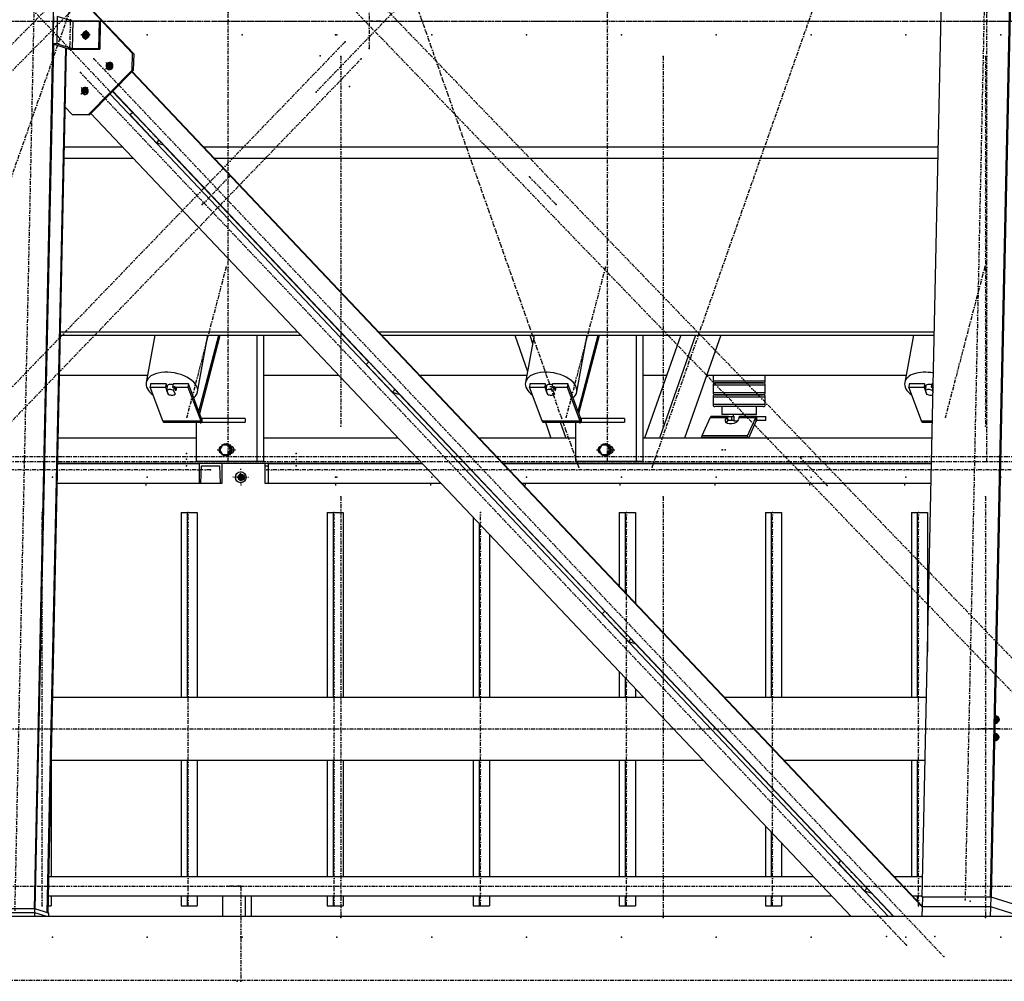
# Model space of a CAD drawing. Header units: millimetres. Extents: x 5305 to 84145, y 9066 to 76599.
# Tile 93 of 158: x 36616 to 39121, y 13261 to 15706. Entities that reach past the tile are written whole.
import ezdxf

# ---------------------------------------------------------------- set-up
doc = ezdxf.new("R2010")
doc.units = ezdxf.units.MM
doc.linetypes.add('DASHDOT', pattern=[8.5, 4, -2, 0.5, -2])
doc.linetypes.add('STRICHPUNKT2', pattern=[18.5, 10, -4, 0.5, -4])
for name, color, linetype in [('01', 1, 'Continuous'), ('Kante-Höft', 7, 'Continuous'), ('Mitte-Höft', 1, 'Continuous')]:
    doc.layers.add(name, color=color, linetype=linetype)

# ---------------------------------------------------------------- blocks, each defined once
blk = doc.blocks.new('Stahlbau DS')
at = {"layer": 'Kante-Höft'}
for p, q in [((27106.3, -2257.2), (27203.3, 2281.3)), ((29365.1, -2227.3), (29460.8, 2251.4)), ((29538.8, -2227.3), (29634.5, 2251.4)), ((29541.2, -2228.1), (29637, 2250.7)), ((27358.8, -82.9), (27191.5, 93.8)), ((27356.2, -82.1), (27191.5, 91.9)), ((27154.8, 12.1), (27153.3, -57.7)), ((27164.4, 12.1), (27162.9, -57.7)), ((27203.6, -0.1), (27164.4, 12.1)), ((27203.6, -0.1), (27202.1, -69.9)), ((27271.2, -0.1), (27203.6, -0.1)), ((27236.7, -23), (27236.1, -46.9)), ((27271.2, -0.1), (27269.7, -69.9)), ((27273.8, -1), (27271.2, -0.1)), ((27273.8, -1), (27272.3, -70.7)), ((27248, -34.9), (27224.8, -34.9)), ((27245.1, -37.1), (27233.5, -37.1)), ((27245, -37.2), (27233.5, -37.2)), ((27236.1, -34.9), (27244.9, -37.6)), ((27243.6, -29.5), (27243.4, -40.6)), ((27243.9, -29.9), (27243.7, -40.2)), ((27108.5, -2257.9), (27155.5, -58.4)), ((27138.8, -2267.3), (27185.8, -67.8)), ((27141, -2268), (27188, -68.5)), ((27162.9, -57.7), (27153.3, -57.7)), ((27153.3, -57.7), (27195.1, -70.7)), ((27202.1, -69.9), (27162.9, -57.7)), ((27195.1, -70.7), (27272.3, -70.7)), ((27269.7, -69.9), (27202.1, -69.9)), ((27272.3, -70.7), (27269.7, -69.9)), ((27355.3, -124.4), (27356.2, -82.1)), ((27356.2, -82.1), (27358.8, -82.9)), ((27358.8, -82.9), (27357.9, -125.2)), ((27243.7, -237.1), (27355.3, -124.4)), ((27357.9, -125.2), (27246.3, -237.9)), ((27287.5, -121.8), (27304.3, -104.9)), ((27287.8, -121.8), (27304.5, -104.9)), ((27287.9, -104.9), (27303.9, -121.8)), ((27288.2, -104.9), (27304.2, -121.8)), ((27302.5, -115.3), (27290.4, -111.6)), ((27295.8, -121.7), (27305.9, -111.5)), ((27296, -108.7), (27305, -118.2)), ((27357.9, -125.2), (27355.3, -124.4)), ((29365.8, -2253.1), (27354.4, -128.7)), ((29365.8, -2251.7), (27355, -128)), ((27224.8, -185.2), (27241.5, -168.3)), ((27225, -185.3), (27241.8, -168.4)), ((27225.1, -168.3), (27241.2, -185.2)), ((27225.4, -168.4), (27241.4, -185.3)), ((27239.7, -178.8), (27227.7, -175)), ((27233.1, -185.1), (27243.2, -174.9)), ((27233.2, -172.2), (27242.2, -181.6)), ((29279.5, -2277.2), (27298.6, -185.1)), ((27356.1, -232.2), (27305.2, -178.4)), ((29293.1, -2277.2), (27305.6, -178)), ((27202.7, -237.1), (27184.8, -218.2)), ((27202.7, -237.1), (27243.7, -237.1)), ((27205.3, -237.9), (27202.7, -237.1)), ((27246.3, -237.9), (27205.3, -237.9)), ((27243.7, -237.1), (27246.3, -237.9)), ((29183.9, -2277.2), (27249.8, -234.4)), ((27356.5, -231.8), (27349.9, -238.3)), ((27416.7, -308.8), (27349.9, -238.3)), ((27182.7, -319.2), (27330, -319.2)), ((27423.2, -302.3), (27416.7, -308.8)), ((27416.7, -308.8), (27432.4, -313.7)), ((27432.4, -313.7), (27433.2, -312.8)), ((27956.6, -866.5), (27432.8, -313.2)), ((27438.5, -319.2), (27439.2, -319.2)), ((27536, -319.2), (29405.8, -319.2)), ((27182.1, -347.9), (27357.2, -347.9)), ((27465.6, -347.9), (27466.4, -347.9)), ((27563.2, -347.9), (29405.2, -347.9)), ((27172.4, -798.7), (27784.1, -798.7)), ((27172.6, -789.5), (27775.4, -789.5)), ((27412.6, -798.7), (27390.6, -918.7)), ((27521.4, -942.7), (27547.8, -798.7)), ((27525, -992.9), (27575.9, -798.7)), ((27526.8, -997.5), (27578.9, -798.7)), ((27671.9, -798.7), (27671.9, -1120)), ((27688.9, -798.7), (27688.9, -1120)), ((27883.8, -789.5), (27884.6, -789.5)), ((27892.5, -798.7), (27893.3, -798.7)), ((27981.4, -789.5), (29395.8, -789.5)), ((27990.1, -798.7), (29395.6, -798.7)), ((28328.5, -798.7), (28360.8, -890.6)), ((28377.6, -798.7), (28355.6, -918.7)), ((28366.4, -798.7), (28373.8, -819.8)), ((28486.4, -942.7), (28512.9, -798.7)), ((28490.1, -992.9), (28541, -798.7)), ((28491.8, -997.5), (28543.9, -798.7)), ((28636.9, -798.7), (28636.9, -1120)), ((28653.9, -798.7), (28653.9, -1120)), ((28750.6, -798.7), (28658.8, -1060)), ((28788.5, -798.7), (28696.7, -1060)), ((28852.3, -798.7), (28760.5, -1060)), ((29342.6, -798.7), (29320.6, -918.7)), ((27957, -866.1), (27950.5, -872.6)), ((28017.3, -943.1), (27950.5, -872.6)), ((27170.3, -900), (27394, -900)), ((27688.9, -900), (27880, -900)), ((28086, -900), (28359, -900)), ((28653.9, -900), (28715, -900)), ((28816.7, -900), (29324.1, -900)), ((28832.8, -900), (28832.8, -915)), ((28965.8, -915), (28965.8, -900)), ((27402, -922.1), (27400.5, -930.3)), ((27441.1, -922.1), (27402, -922.1)), ((27441.1, -922.1), (27439.6, -930.3)), ((27444.5, -931.1), (27441.1, -922.1)), ((27459.5, -922.1), (27458, -930.3)), ((27498.5, -922.1), (27459.5, -922.1)), ((27498.5, -922.1), (27497, -930.3)), ((27530.8, -1008.2), (27498.5, -922.1)), ((28367.1, -922.1), (28365.6, -930.3)), ((28406.1, -922.1), (28367.1, -922.1)), ((28406.1, -922.1), (28404.6, -930.3)), ((28409.5, -931.1), (28406.1, -922.1)), ((28424.5, -922.1), (28423, -930.3)), ((28463.6, -922.1), (28424.5, -922.1)), ((28463.6, -922.1), (28462.1, -930.3)), ((28495.8, -1008.2), (28463.6, -922.1)), ((28881.9, -915), (28832.8, -915)), ((28832.8, -925), (28881.7, -925)), ((28832.8, -925), (28832.8, -945)), ((28837.8, -920), (28883.1, -920)), ((28883.2, -920), (28837.8, -920)), ((28881.7, -925), (28963.4, -925)), ((28963.4, -915), (28881.9, -915)), ((28883.1, -920), (28958.6, -920)), ((28958.6, -920), (28883.2, -920)), ((28958.6, -920), (28960.8, -920)), ((28960.8, -920), (28958.6, -920)), ((28965.8, -915), (28963.4, -915)), ((28963.4, -925), (28965.8, -925)), ((28965.8, -945), (28965.8, -925)), ((29332.1, -922.1), (29330.6, -930.3)), ((29371.2, -922.1), (29332.1, -922.1)), ((29371.2, -922.1), (29369.7, -930.3)), ((29374.5, -931.1), (29371.2, -922.1)), ((29389.5, -922.1), (29388, -930.3)), ((29393, -922.1), (29389.5, -922.1)), ((27432.8, -1016.4), (27400.5, -930.3)), ((27400.5, -930.3), (27439.6, -930.3)), ((27439.6, -930.3), (27446.3, -948)), ((27443, -938.8), (27444.9, -929)), ((27446.8, -948.7), (27443, -938.8)), ((27443.7, -928.4), (27443.6, -928.8)), ((27446.3, -947.6), (27446.3, -948)), ((27458, -930.3), (27497, -930.3)), ((27462.2, -929), (27460.4, -938.8)), ((27460.4, -938.8), (27464.1, -948.7)), ((27462.2, -929), (27465.9, -938.9)), ((27464.1, -948.7), (27464.4, -947.5)), ((27465.7, -940.1), (27465.9, -938.9)), ((27497, -930.3), (27529.3, -1016.4)), ((28023.8, -936.5), (28017.3, -943.1)), ((28017.3, -943.1), (28032.9, -948)), ((28032.9, -948), (28033.8, -947.1)), ((28557.2, -1500.7), (28033.4, -947.5)), ((28397.8, -1016.4), (28365.6, -930.3)), ((28365.6, -930.3), (28404.6, -930.3)), ((28404.6, -930.3), (28411.3, -948)), ((28408.1, -938.8), (28409.9, -929)), ((28411.8, -948.7), (28408.1, -938.8)), ((28408.7, -928.4), (28408.6, -928.8)), ((28411.4, -947.6), (28411.3, -948)), ((28423, -930.3), (28462.1, -930.3)), ((28427.2, -929), (28425.4, -938.8)), ((28425.4, -938.8), (28429.2, -948.7)), ((28427.2, -929), (28431, -938.9)), ((28429.2, -948.7), (28429.4, -947.5)), ((28430.7, -940.1), (28431, -938.9)), ((28462.1, -930.3), (28494.3, -1016.4)), ((28881.9, -945), (28832.8, -945)), ((28837.8, -950), (28883.1, -950)), ((28883.2, -950), (28837.8, -950)), ((28963.4, -945), (28881.9, -945)), ((28883.1, -950), (28958.6, -950)), ((28958.6, -950), (28883.2, -950)), ((28958.6, -950), (28960.8, -950)), ((28960.8, -950), (28958.6, -950)), ((28965.8, -945), (28963.4, -945)), ((29362.8, -1016.4), (29330.6, -930.3)), ((29330.6, -930.3), (29369.7, -930.3)), ((29369.7, -930.3), (29376.3, -948)), ((29373.1, -938.8), (29374.9, -929)), ((29376.8, -948.7), (29373.1, -938.8)), ((29373.7, -928.4), (29373.7, -928.8)), ((29376.4, -947.6), (29376.3, -948)), ((29388, -930.3), (29392.8, -930.3)), ((29392.3, -929), (29390.5, -938.8)), ((29390.5, -938.8), (29392.5, -944.2)), ((29392.3, -929), (29392.8, -930.4)), ((28832.8, -955), (28881.7, -955)), ((28832.8, -955), (28832.8, -975)), ((28881.9, -975), (28832.8, -975)), ((28881.7, -955), (28963.4, -955)), ((28963.4, -975), (28881.9, -975)), ((28963.4, -955), (28965.8, -955)), ((28965.8, -975), (28963.4, -975)), ((28965.8, -975), (28965.8, -955)), ((28883.2, -980), (28837.8, -980)), ((28854.8, -980), (28854.8, -1000)), ((28943.8, -1000), (28854.8, -1000)), ((28958.6, -980), (28883.2, -980)), ((28914.3, -1000), (28884.3, -1000)), ((28884.3, -1000), (28884.3, -1004)), ((28914.3, -1004), (28914.3, -1000)), ((28943.8, -1000), (28943.8, -980)), ((28960.8, -980), (28958.6, -980)), ((27432.8, -1016.4), (27529.3, -1016.4)), ((27432.8, -1016.4), (27529.3, -1016.4)), ((27433.5, -1017.9), (27530, -1017.9)), ((27434.2, -1019.1), (27530.7, -1019.1)), ((27435, -1019.8), (27531.5, -1019.8)), ((27532.3, -1020), (27435.8, -1020)), ((27532.3, -1020), (27435.8, -1020)), ((27517.5, -1020), (27517.5, -1120)), ((27523.1, -1020), (27535.1, -1020)), ((27530.8, -1008.2), (27529.3, -1016.4)), ((27529.3, -1016.4), (27530.8, -1008.2)), ((27642.9, -1010), (27532.3, -1010)), ((27535.1, -1010), (27532.3, -1010)), ((27532.3, -1010), (27532.3, -1020)), ((27532.3, -1010), (27532.3, -1020)), ((27532.3, -1020), (27642.9, -1020)), ((27642.9, -1010), (27642.9, -1020)), ((28397.8, -1016.4), (28494.3, -1016.4)), ((28397.8, -1016.4), (28494.3, -1016.4)), ((28398.5, -1017.9), (28495, -1017.9)), ((28399.2, -1019.1), (28495.7, -1019.1)), ((28400, -1019.8), (28496.5, -1019.8)), ((28497.3, -1020), (28400.8, -1020)), ((28497.3, -1020), (28400.8, -1020)), ((28406.2, -1020), (28420.3, -1060)), ((28444.1, -1020), (28458.1, -1060)), ((28482.5, -1020), (28482.5, -1120)), ((28488.1, -1020), (28500.1, -1020)), ((28495.8, -1008.2), (28494.3, -1016.4)), ((28494.3, -1016.4), (28495.8, -1008.2)), ((28607.9, -1010), (28497.3, -1010)), ((28500.1, -1010), (28497.3, -1010)), ((28497.3, -1010), (28497.3, -1020)), ((28497.3, -1010), (28497.3, -1020)), ((28497.3, -1020), (28607.9, -1020)), ((28607.9, -1010), (28607.9, -1020)), ((28825.8, -1007.7), (28804.7, -1054.2)), ((28825.8, -1007.7), (28868.7, -1007.7)), ((28825.8, -1007.7), (28868.7, -1007.7)), ((28826.4, -1006.5), (28869.5, -1006.5)), ((28827.1, -1005.7), (28870.5, -1005.7)), ((28827.7, -1005.2), (28870.9, -1005.2)), ((28870.9, -1005), (28828.4, -1005)), ((28871.8, -1005), (28828.4, -1005)), ((28864.5, -1013.2), (28868.7, -1007.7)), ((28865.6, -1020.6), (28864.5, -1013.2)), ((28870, -1016.3), (28866.4, -1021.1)), ((28868.7, -1007.7), (28870, -1016.3)), ((28868.7, -1007.7), (28870, -1016.3)), ((28869.5, -1006.5), (28870.6, -1015.8)), ((28870.9, -1014.2), (28869.5, -1006.5)), ((28869.5, -1006.5), (28870, -1016.3)), ((28870.9, -1012.3), (28870.5, -1005.7)), ((28870.9, -1015), (28870.9, -1005)), ((28870.9, -1005), (28880.3, -1005)), ((28880.3, -1015), (28870.9, -1015)), ((28871.1, -1015.3), (28871.1, -1015)), ((28871.1, -1015.3), (28871.1, -1015)), ((28880.3, -1015), (28880.3, -1005)), ((28880.3, -1005), (28886, -1005)), ((28886, -1015), (28880.3, -1015)), ((28884.3, -1004), (28886, -1004)), ((28886, -1004), (28886, -1016)), ((28886, -1016), (28896.6, -1016)), ((28898.7, -1007.7), (28897.9, -1013.2)), ((28898.7, -1007.7), (28941.6, -1007.7)), ((28898.7, -1007.7), (28941.6, -1007.7)), ((28899.1, -1006.5), (28942.2, -1006.5)), ((28899.5, -1005.7), (28942.9, -1005.7)), ((28900.8, -1005), (28899.9, -1005)), ((28899.9, -1005), (28899.9, -1005.3)), ((28900.1, -1005.2), (28943.5, -1005.2)), ((28944.2, -1005), (28900.8, -1005)), ((28944.2, -1005), (28900.8, -1005)), ((28907.2, -1004), (28914.3, -1004)), ((28907.2, -1005), (28907.2, -1004)), ((28907.2, -1004), (28912.6, -1004)), ((28912.6, -1004), (28912.6, -1005)), ((28912.6, -1005), (28913.2, -1005)), ((28920.5, -1054.2), (28941.6, -1007.7)), ((28942.9, -1016.3), (28923.1, -1060)), ((28942.9, -1016.3), (28941.6, -1007.7)), ((28941.6, -1007.7), (28942.9, -1016.3)), ((28944.2, -1015), (28944.2, -1005)), ((28944.2, -1015), (28944.2, -1005)), ((28944.2, -1005), (28967.4, -1005)), ((28967.4, -1015), (28944.2, -1015)), ((28967.4, -1015), (28967.4, -1005)), ((29362.8, -1016.4), (29390.9, -1016.4)), ((29362.8, -1016.4), (29390.9, -1016.4)), ((29363.5, -1017.9), (29390.9, -1017.9)), ((29364.2, -1019.1), (29390.9, -1019.1)), ((29365, -1019.8), (29390.9, -1019.8)), ((29390.9, -1020), (29365.8, -1020)), ((29390.9, -1020), (29365.8, -1020)), ((29365.8, -1020), (29365.8, -1020)), ((27517.5, -1060), (27166.9, -1060)), ((27517.5, -1060), (27166.9, -1060)), ((27594.7, -1075), (27593.9, -1075)), ((28031.5, -1060), (27688.9, -1060)), ((28031.5, -1060), (27688.9, -1060)), ((28140.6, -1060), (28139.9, -1060)), ((28140.6, -1060), (28139.9, -1060)), ((28482.5, -1060), (28237.5, -1060)), ((28420.3, -1060), (28237.5, -1060)), ((28559.7, -1075), (28558.9, -1075)), ((29390, -1060), (28653.9, -1060)), ((28658.8, -1060), (28653.9, -1060)), ((29390, -1060), (28760.5, -1060)), ((28803.6, -1057.4), (28919.4, -1057.4)), ((28804.7, -1054.2), (28804.7, -1054.2)), ((28920.5, -1054.2), (28804.7, -1054.2)), ((28920.5, -1054.2), (28804.7, -1054.2)), ((28921.3, -1060), (28920.5, -1054.2)), ((28921.3, -1060), (28920.5, -1054.2)), ((27584.6, -1078), (27577.9, -1090)), ((27577.9, -1090), (27584.6, -1102)), ((27598, -1078), (27584.6, -1078)), ((27584.6, -1102), (27598, -1102)), ((27600.6, -1078), (27598, -1078)), ((27604.6, -1090), (27598, -1078)), ((27598, -1102), (27604.6, -1090)), ((27600.6, -1102), (27598, -1102)), ((27607.3, -1090), (27600.6, -1078)), ((27600.6, -1102), (27607.3, -1090)), ((27607.3, -1090), (27604.6, -1090)), ((27609.3, -1082), (27606.9, -1082)), ((27606.9, -1098), (27609.3, -1098)), ((28549.6, -1078), (28542.9, -1090)), ((28542.9, -1090), (28549.6, -1102)), ((28563, -1078), (28549.6, -1078)), ((28549.6, -1102), (28563, -1102)), ((28565.6, -1078), (28563, -1078)), ((28569.7, -1090), (28563, -1078)), ((28563, -1102), (28569.7, -1090)), ((28565.6, -1102), (28563, -1102)), ((28572.3, -1090), (28565.6, -1078)), ((28565.6, -1102), (28572.3, -1090)), ((28572.3, -1090), (28569.7, -1090)), ((28574.3, -1082), (28571.9, -1082)), ((28571.9, -1098), (28574.3, -1098)), ((28093, -1125), (27165.5, -1125)), ((27165.5, -1125), (27525.2, -1125)), ((27478.2, -1125), (27460.2, -1125)), ((27478.2, -1125), (27460.2, -1125)), ((27460.2, -1125), (27460.2, -1125)), ((27477.2, -1125), (27461.2, -1125)), ((27461.2, -1125), (27461.2, -1125)), ((27475.9, -1125), (27462.4, -1125)), ((27462.4, -1125), (27462.4, -1125)), ((27475.9, -1125), (27475.9, -1125)), ((27477.2, -1125), (27477.2, -1125)), ((27478.2, -1125), (27478.2, -1125)), ((27526.9, -1125), (27508.9, -1125)), ((27526.9, -1125), (27508.9, -1125)), ((27508.9, -1125), (27508.9, -1125)), ((27525.9, -1125), (27509.9, -1125)), ((27509.9, -1125), (27509.9, -1125)), ((27524.7, -1125), (27511.1, -1125)), ((27511.1, -1125), (27511.1, -1125)), ((27671.9, -1120), (27517.5, -1120)), ((27524.7, -1125), (27524.7, -1125)), ((27525.2, -1125), (27525.2, -1175)), ((27583.6, -1125), (27525.2, -1125)), ((27525.9, -1125), (27525.9, -1125)), ((27526.9, -1125), (27526.9, -1125)), ((27543.4, -1120), (27532.8, -1120)), ((27583.6, -1175), (27583.6, -1125)), ((27593.9, -1105), (27594.7, -1105)), ((27688.9, -1120), (27671.9, -1120)), ((27701.8, -1125), (27692.6, -1125)), ((27692.6, -1125), (27692.6, -1175)), ((27701.8, -1175), (27701.8, -1125)), ((27701.8, -1125), (28093, -1125)), ((27751, -1125), (27733, -1125)), ((27751, -1125), (27733, -1125)), ((27733, -1125), (27733, -1125)), ((27750, -1125), (27734, -1125)), ((27748.8, -1125), (27735.2, -1125)), ((27735.2, -1125), (27735.2, -1125)), ((27748.8, -1125), (27748.8, -1125)), ((27751, -1125), (27751, -1125)), ((27810.7, -1125), (27792.7, -1125)), ((27810.7, -1125), (27792.7, -1125)), ((27792.7, -1125), (27792.7, -1125)), ((27809.7, -1125), (27793.7, -1125)), ((27808.5, -1125), (27795, -1125)), ((27795, -1125), (27795, -1125)), ((27808.5, -1125), (27808.5, -1125)), ((27810.7, -1125), (27810.7, -1125)), ((28202.2, -1125), (28201.5, -1125)), ((28201.5, -1125), (28202.2, -1125)), ((29388.6, -1125), (28299, -1125)), ((28299, -1125), (29388.6, -1125)), ((28636.9, -1120), (28482.5, -1120)), ((28508.4, -1120), (28497.8, -1120)), ((28558.9, -1105), (28559.7, -1105)), ((28653.9, -1120), (28636.9, -1120)), ((27529.6, -1175), (27531.7, -1131)), ((27531.7, -1131), (27577.2, -1131)), ((27531.7, -1131), (27577.2, -1131)), ((27577.2, -1131), (27579.2, -1175)), ((27630.8, -1159.7), (27628.5, -1150.7)), ((27630.8, -1150.7), (27630.8, -1168.7)), ((27693.3, -1175), (27693.6, -1131)), ((27693.6, -1131), (27700.8, -1131)), ((27693.6, -1131), (27700.8, -1131)), ((27700.8, -1131), (27701.1, -1175)), ((27164.4, -1175), (27525.2, -1175)), ((27164.4, -1175), (27525.2, -1175)), ((27525.2, -1175), (27529.6, -1175)), ((27529.6, -1175), (27579.2, -1175)), ((27579.2, -1175), (27583.6, -1175)), ((27630.8, -1159.7), (27619.8, -1159.7)), ((27622.1, -1159.7), (27639.5, -1159.7)), ((27630.8, -1159.7), (27628.5, -1168.7)), ((27628.6, -1159.7), (27638.9, -1159.7)), ((27628.6, -1159.7), (27638.9, -1159.7)), ((27630.6, -1159.7), (27638.9, -1159.7)), ((27630.8, -1159.7), (27637.1, -1159.7)), ((27635.8, -1154.1), (27635.8, -1165.4)), ((27636.1, -1154.3), (27636.1, -1165.2)), ((27692.6, -1175), (27693.3, -1175)), ((27693.3, -1175), (27701.1, -1175)), ((27701.1, -1175), (27701.8, -1175)), ((27701.8, -1175), (28140.4, -1175)), ((27701.8, -1175), (28140.4, -1175)), ((28248.8, -1175), (28249.5, -1175)), ((28248.8, -1175), (28249.5, -1175)), ((28346.4, -1175), (29387.5, -1175)), ((28346.4, -1175), (29387.5, -1175)), ((27479.8, -1249.7), (27479.8, -1719.7)), ((27479.8, -1249.7), (27494.7, -1249.7)), ((27494.7, -1249.7), (27494.7, -1719.7)), ((27494.7, -1249.7), (27520.7, -1249.7)), ((27520.7, -1249.7), (27520.7, -1719.7)), ((27851.3, -1249.7), (27851.3, -1719.7)), ((27851.3, -1249.7), (27866.2, -1249.7)), ((27866.2, -1249.7), (27866.2, -1719.7)), ((27866.2, -1249.7), (27892.2, -1249.7)), ((27892.2, -1249.7), (27892.2, -1719.7)), ((28594.4, -1249.7), (28594.4, -1436.9)), ((28594.4, -1249.7), (28609.3, -1249.7)), ((28609.3, -1249.7), (28609.3, -1452.7)), ((28609.3, -1249.7), (28635.3, -1249.7)), ((28635.3, -1249.7), (28635.3, -1480.2)), ((28965.9, -1249.7), (28965.9, -1719.7)), ((28965.9, -1249.7), (28980.8, -1249.7)), ((28980.8, -1249.7), (28980.8, -1719.7)), ((28980.8, -1249.7), (29006.8, -1249.7)), ((29006.8, -1249.7), (29006.8, -1719.7)), ((29337.4, -1249.7), (29337.4, -1719.7)), ((29337.4, -1249.7), (29352.3, -1249.7)), ((29352.3, -1249.7), (29352.3, -1719.7)), ((29352.3, -1249.7), (29378.4, -1249.7)), ((29378.4, -1249.7), (29378.4, -1604.1)), ((28222.8, -1262.1), (28222.8, -1719.7)), ((28237.7, -1277.9), (28237.7, -1719.7)), ((28263.8, -1305.4), (28263.8, -1719.7)), ((28557.6, -1500.4), (28551.1, -1506.9)), ((28617.8, -1577.4), (28551.1, -1506.9)), ((28624.3, -1570.8), (28617.8, -1577.4)), ((28617.8, -1577.4), (28633.5, -1582.3)), ((28633.5, -1582.3), (28634.4, -1581.4)), ((29157.8, -2135), (28634, -1581.8)), ((28635.3, -1582.4), (28635.3, -1583.2)), ((28594.4, -1654.5), (28594.4, -1719.7)), ((28609.3, -1670.3), (28609.3, -1719.7)), ((28635.3, -1697.7), (28635.3, -1719.7)), ((28656.1, -1719.7), (27152.7, -1719.7)), ((28656.1, -1719.7), (27152.7, -1719.7)), ((28765.3, -1719.7), (28764.6, -1719.7)), ((28765.3, -1719.7), (28764.6, -1719.7)), ((29375.9, -1719.7), (28862.1, -1719.7)), ((29375.9, -1719.7), (28862.1, -1719.7)), ((29550.7, -1787.7), (29551.2, -1763.7)), ((29562.3, -1775.6), (29550.9, -1775.6)), ((29557.9, -1777.8), (29550.9, -1775.7)), ((29562.6, -1775.7), (29550.9, -1775.7)), ((29560.8, -1777.8), (29550.9, -1777.8)), ((29551.8, -1768.7), (29551.5, -1768.6)), ((29551.8, -1768.7), (29557.4, -1768.7)), ((29555, -1767.9), (29555, -1767.9)), ((29557.5, -1783.1), (29557.8, -1769.1)), ((29549.8, -1832.5), (29550.3, -1808.6)), ((29556.9, -1822.7), (29549.9, -1820.5)), ((29561.6, -1820.5), (29549.9, -1820.5)), ((29559.8, -1822.6), (29549.9, -1822.6)), ((29561.3, -1820.5), (29550, -1820.5)), ((29550.8, -1813.6), (29550.6, -1813.5)), ((29550.8, -1813.6), (29556.4, -1813.6)), ((29554, -1812.8), (29554, -1812.8)), ((29556.6, -1828), (29556.9, -1813.9)), ((27149.2, -1886.4), (27149.2, -2175.6)), ((28807.6, -1879.7), (27149.3, -1879.7)), ((28807.6, -1879.7), (27149.3, -1879.7)), ((27479.8, -1879.7), (27479.8, -2175.6)), ((27494.7, -1879.7), (27494.7, -2175.6)), ((27520.7, -1879.7), (27520.7, -2175.6)), ((27851.3, -1879.7), (27851.3, -2175.6)), ((27866.2, -1879.7), (27866.2, -2175.6)), ((27892.2, -1879.7), (27892.2, -2175.6)), ((28222.8, -1879.7), (28222.8, -2175.6)), ((28237.7, -1879.7), (28237.7, -2175.6)), ((28263.8, -1879.7), (28263.8, -2175.6)), ((28594.4, -1879.7), (28594.4, -2175.6)), ((28609.3, -1879.7), (28609.3, -2175.6)), ((28635.3, -1879.7), (28635.3, -2175.6)), ((28916.8, -1879.7), (28916.1, -1879.7)), ((28916.8, -1879.7), (28916.1, -1879.7)), ((29372.5, -1879.7), (29013.6, -1879.7)), ((29372.5, -1879.7), (29013.6, -1879.7)), ((29337.4, -1879.7), (29337.4, -2175.6)), ((29352.3, -1879.7), (29352.3, -2175.6)), ((28965.9, -1931.6), (28965.9, -1932.4)), ((28980.8, -1947.3), (28980.8, -1948.1)), ((29006.8, -1974.8), (29006.8, -1975.6)), ((28965.9, -2046.9), (28965.9, -2175.6)), ((28980.8, -2062.6), (28980.8, -2175.6)), ((29006.8, -2090.1), (29006.8, -2175.6)), ((29158.2, -2134.7), (29151.7, -2141.2)), ((29218.4, -2211.7), (29151.7, -2141.2)), ((29087.7, -2175.6), (27143, -2175.6)), ((29366.2, -2175.6), (29293.7, -2175.6)), ((27142, -2223.9), (29133.5, -2223.9)), ((27149.2, -2223.9), (27149.2, -2249.7)), ((27479.8, -2223.9), (27479.8, -2249.7)), ((27494.7, -2223.9), (27494.7, -2249.7)), ((27520.7, -2223.9), (27520.7, -2249.7)), ((27585.4, -2277.2), (27585.4, -2223.9)), ((27643.3, -2277.2), (27643.3, -2223.9)), ((27659, -2277.2), (27659, -2223.9)), ((27851.3, -2223.9), (27851.3, -2249.7)), ((27866.2, -2223.9), (27866.2, -2249.7)), ((27892.2, -2223.9), (27892.2, -2249.7)), ((28222.8, -2223.9), (28222.8, -2249.7)), ((28237.7, -2223.9), (28237.7, -2249.7)), ((28263.8, -2223.9), (28263.8, -2249.7)), ((28594.4, -2223.9), (28594.4, -2249.7)), ((28609.3, -2223.9), (28609.3, -2249.7)), ((28635.3, -2223.9), (28635.3, -2249.7)), ((28965.9, -2223.9), (28965.9, -2249.7)), ((28980.8, -2223.9), (28980.8, -2249.7)), ((29006.8, -2223.9), (29006.8, -2249.7)), ((29224.9, -2205.1), (29218.4, -2211.7)), ((29218.4, -2211.7), (29234.1, -2216.6)), ((29234.1, -2216.6), (29234.9, -2215.7)), ((29292.4, -2277.2), (29234.5, -2216.1)), ((29241.9, -2223.9), (29242.7, -2223.9)), ((29339.5, -2223.9), (29365.1, -2223.9)), ((29352.3, -2223.9), (29352.3, -2237.5)), ((29365.1, -2227.3), (29366.4, -2227.7)), ((29538.8, -2227.3), (29365.1, -2227.3)), ((29365.8, -2252.6), (29366.4, -2227.7)), ((29540.1, -2227.7), (29366.4, -2227.7)), ((29541.2, -2228.1), (29538.8, -2227.3)), ((29539.5, -2252.6), (29540.1, -2227.7)), ((29613.2, -2250.5), (29540.1, -2227.7)), ((27141.4, -2249.7), (27149.2, -2249.7)), ((27479.8, -2249.7), (27494.7, -2249.7)), ((27494.7, -2249.7), (27520.7, -2249.7)), ((27851.3, -2249.7), (27866.2, -2249.7)), ((27866.2, -2249.7), (27892.2, -2249.7)), ((28222.8, -2249.7), (28237.7, -2249.7)), ((28237.7, -2249.7), (28263.8, -2249.7)), ((28594.4, -2249.7), (28609.3, -2249.7)), ((28609.3, -2249.7), (28635.3, -2249.7)), ((28965.9, -2249.7), (28980.8, -2249.7)), ((28980.8, -2249.7), (29006.8, -2249.7)), ((29364, -2249.7), (29365.9, -2249.7)), ((29365.3, -2277.2), (29365.8, -2252.6)), ((29539.5, -2252.6), (29365.8, -2252.6)), ((29539.5, -2252.6), (29365.8, -2252.6)), ((29539, -2277.2), (29539.5, -2252.6)), ((29606.6, -2273.5), (29539.5, -2252.6)), ((29606.6, -2273.5), (29539.5, -2252.6)), ((34719.8, -2277.2), (23578.7, -2277.2)), ((27106.3, -2257.2), (26971.2, -2257.2)), ((27107.4, -2267.6), (26972.3, -2267.6)), ((27107.4, -2267.6), (26972.3, -2267.6)), ((27107.6, -2257.6), (26972.5, -2257.6)), ((27108.5, -2257.9), (27106.3, -2257.2)), ((27107.2, -2277.2), (27107.4, -2267.6)), ((27107.4, -2267.6), (27107.6, -2257.6)), ((27138.1, -2277.2), (27107.4, -2267.6)), ((27138.1, -2277.2), (27107.4, -2267.6)), ((27142.9, -2268.6), (27107.6, -2257.6)), ((27141, -2268), (27138.8, -2267.3)), ((27142.7, -2277.2), (27142.9, -2268.6))]:
    blk.add_line(p, q, dxfattribs=at)
for centre, start, end in [((28837.8, -915), 180, 270.0001), ((28837.8, -925), 90.0001, 180), ((28960.8, -915), 270, 0), ((28960.8, -925), 360, 90), ((28837.8, -945), 180, 270.0001), ((28837.8, -955), 90.0001, 180), ((28960.8, -945), 270, 0), ((28960.8, -955), 360, 90), ((28837.8, -975), 180, 270.0001), ((28960.8, -975), 270, 0)]:
    blk.add_arc(centre, 5, start, end, dxfattribs=at)
for centre, major_axis, ratio, start_param, end_param in [((27236.7, -35), (-2.67, -8.59), 0.961825, 3.141593, 6.283185), ((27239.3, -35.8), (-2.67, -8.59), 0.961825, 3.300329, 6.124449), ((27239.5, -35.9), (-2.67, -8.59), 0.961825, 3.316359, 6.108419), ((27242.1, -36.7), (-2.67, -8.59), 0.961825, 3.479961, 5.944817), ((27236.7, -35), (-2.67, -8.59), 0.961825, 6.283185, 9.424778), ((27297.5, -113.8), (-2.67, -8.59), 0.961825, 3.141593, 6.283185), ((27300.1, -114.6), (-2.67, -8.59), 0.961825, 3.300329, 6.124449), ((27300.1, -114.6), (-2.67, -8.59), 0.961825, 3.300329, 6.124449), ((27301.9, -115.2), (-2.67, -8.59), 0.961825, 3.413657, 6.011121), ((27297.5, -113.8), (-2.67, -8.59), 0.961825, 6.283185, 9.424778), ((27234.7, -177.2), (-2.67, -8.59), 0.961825, 3.141593, 6.283185), ((27237.3, -178), (-2.67, -8.59), 0.961825, 3.300329, 6.124449), ((27237.3, -178), (-2.67, -8.59), 0.961825, 3.300329, 6.124449), ((27239.2, -178.6), (-2.67, -8.59), 0.961825, 3.413657, 6.011121), ((27234.7, -177.2), (-2.67, -8.59), 0.961825, 6.283185, 9.424778), ((27456, -930.7), (65.4, -12), 0.553511, 6.283185, 9.424778), ((28421, -930.7), (65.4, -12), 0.553511, 6.283185, 9.424778), ((29386, -930.7), (65.4, -12), 0.553511, 1.557666, 3.141593), ((27456, -930.7), (65.4, -12), 0.553511, 3.141593, 3.992946), ((27456, -930.7), (12.3, -2.3), 0.553511, 1.420881, 3.141593), ((28421, -930.7), (65.4, -12), 0.553511, 3.141593, 3.992946), ((28421, -930.7), (12.3, -2.3), 0.553511, 1.420881, 3.141593), ((29386, -930.7), (65.4, -12), 0.553511, 3.141593, 3.992946), ((29386, -930.7), (12.3, -2.3), 0.553511, 1.420881, 3.141593), ((27453.6, -943.8), (12.3, -2.3), 0.553511, 1.087253, 2.694858), ((27455.4, -933.9), (12.3, -2.3), 0.553511, 2.694858, 2.846659), ((27453.5, -942.9), (12.8, -2.3), 0.553511, 4.2132, 4.242156), ((27453.6, -943.8), (12.3, -2.3), 0.553511, 4.228846, 5.836451), ((27455.4, -933.9), (12.3, -2.3), 0.553511, 0, 1.087253), ((27455.4, -933.9), (12.3, -2.3), 0.553511, 5.836451, 6.283185), ((27456, -930.7), (65.4, -12), 0.553511, 5.82604, 6.283185), ((28418.6, -943.8), (12.3, -2.3), 0.553511, 1.087253, 2.694858), ((28420.4, -933.9), (12.3, -2.3), 0.553511, 2.694858, 2.846659), ((28418.5, -942.9), (12.8, -2.3), 0.553511, 4.2132, 4.242156), ((28418.6, -943.8), (12.3, -2.3), 0.553511, 4.228846, 5.836451), ((28420.4, -933.9), (12.3, -2.3), 0.553511, 0, 1.087253), ((28420.4, -933.9), (12.3, -2.3), 0.553511, 5.836451, 6.283185), ((28421, -930.7), (65.4, -12), 0.553511, 5.82604, 6.283185), ((29383.6, -943.8), (12.3, -2.3), 0.553511, 1.087253, 2.694858), ((29385.4, -933.9), (12.3, -2.3), 0.553511, 2.694858, 2.846659), ((29383.6, -942.9), (12.8, -2.3), 0.553511, 4.2132, 4.242156), ((29383.6, -943.8), (12.3, -2.3), 0.553511, 4.228846, 5.5982), ((29385.4, -933.9), (12.3, -2.3), 0.553511, 1.033481, 1.087253), ((27435.8, -1000), (0, -20), 0.262189, 5.67232, 5.825036), ((27435.8, -1000), (0, -20), 0.262189, 5.825036, 5.977753), ((27435.8, -1000), (0, -20), 0.262189, 5.977753, 6.130469), ((27435.8, -1000), (0, -20), 0.262189, 6.130469, 6.283185), ((27532.3, -1000), (0, -20), 0.262189, 5.67232, 5.825036), ((27532.3, -1000), (0, -20), 0.262189, 5.825036, 5.977753), ((27532.3, -1000), (0, -20), 0.262189, 5.977753, 6.130469), ((27532.3, -1000), (0, -10), 0.262189, 5.67232, 5.825036), ((27532.3, -1000), (0, -10), 0.262189, 5.825036, 5.977753), ((27532.3, -1000), (0, -10), 0.262189, 5.977753, 6.130469), ((27532.3, -1000), (0, -20), 0.262189, 6.130469, 6.283185), ((27532.3, -1000), (0, -10), 0.262189, 6.130469, 6.283185), ((28400.8, -1000), (0, -20), 0.262189, 5.67232, 5.825036), ((28400.8, -1000), (0, -20), 0.262189, 5.825036, 5.977753), ((28400.8, -1000), (0, -20), 0.262189, 5.977753, 6.130469), ((28400.8, -1000), (0, -20), 0.262189, 6.130469, 6.283185), ((28497.3, -1000), (0, -20), 0.262189, 5.67232, 5.825036), ((28497.3, -1000), (0, -20), 0.262189, 5.825036, 5.977753), ((28497.3, -1000), (0, -20), 0.262189, 5.977753, 6.130469), ((28497.3, -1000), (0, -10), 0.262189, 5.67232, 5.825036), ((28497.3, -1000), (0, -10), 0.262189, 5.825036, 5.977753), ((28497.3, -1000), (0, -10), 0.262189, 5.977753, 6.130469), ((28497.3, -1000), (0, -20), 0.262189, 6.130469, 6.283185), ((28497.3, -1000), (0, -10), 0.262189, 6.130469, 6.283185), ((28828.4, -1025), (0, -20), 0.262189, 3.534292, 3.665191), ((28828.4, -1025), (0, -20), 0.262189, 3.403392, 3.534292), ((28828.4, -1025), (0, -20), 0.262189, 3.272492, 3.403392), ((28828.4, -1025), (0, -20), 0.262189, 3.141593, 3.272492), ((28880.6, -1014.6), (17.3, 2.6), 0.482508, 2.683581, 3.141593), ((28880.6, -1014.6), (17.3, 2.6), 0.482508, 3.141593, 6.133196), ((28871.3, -1025), (-1.1, -20), 0.345824, 3.553476, 3.684376), ((28871.8, -1025), (-0.6, -20), 0.356256, 3.413706, 3.544606), ((28871.6, -1025), (-0.93, -9.99), 0.439583, 3.575061, 3.705961), ((28871.8, -1025), (0, -20), 0.262189, 3.312594, 3.403392), ((28871.6, -1025), (-0.93, -9.99), 0.439583, 3.444162, 3.575061), ((28871.8, -1025), (0, -10), 0.262189, 3.272492, 3.403392), ((28871.8, -1025), (0, -10), 0.262189, 3.141593, 3.272492), ((28901.3, -1025), (1, -20), 0.177181, 3.52536, 3.656259), ((28901.1, -1025), (0.8, -20), 0.171721, 3.39678, 3.527679), ((28900.8, -1025), (0, -20), 0.262189, 3.272492, 3.403392), ((28900.8, -1025), (0, -20), 0.262189, 3.141593, 3.272492), ((28944.2, -1025), (0, -20), 0.262189, 3.534292, 3.665191), ((28944.2, -1025), (0, -20), 0.262189, 3.403392, 3.534292), ((28944.2, -1025), (0, -20), 0.262189, 3.272492, 3.403392), ((28944.2, -1025), (0, -10), 0.262189, 3.534292, 3.665191), ((28944.2, -1025), (0, -10), 0.262189, 3.403392, 3.534292), ((28944.2, -1025), (0, -20), 0.262189, 3.141593, 3.272492), ((28944.2, -1025), (0, -10), 0.262189, 3.272492, 3.403392), ((28944.2, -1025), (0, -10), 0.262189, 3.141593, 3.272492), ((29365.8, -1000), (0, -20), 0.262189, 5.67232, 5.825036), ((29365.8, -1000), (0, -20), 0.262189, 5.825036, 5.977753), ((29365.8, -1000), (0, -20), 0.262189, 5.977753, 6.130469), ((29365.8, -1000), (0, -20), 0.262189, 6.130469, 6.283185), ((27593.9, -1090), (0, -15), 0.965016, 3.141593, 3.785094), ((27593.9, -1090), (0, -15), 0.965016, 0, 3.141593), ((27594.7, -1090), (0, -15), 0.965016, 0, 3.141593), ((28558.9, -1090), (0, -15), 0.965016, 3.141593, 3.785094), ((28558.9, -1090), (0, -15), 0.965016, 0, 3.141593), ((28559.7, -1090), (0, -15), 0.965016, 0, 3.141593), ((28807.3, -1071.5), (0, -20), 0.262189, 3.926991, 4.096909), ((28807.3, -1071.5), (0, -20), 0.262189, 3.665191, 3.926991), ((28923.1, -1071.5), (0, -20), 0.262189, 3.926991, 4.096909), ((28923.1, -1071.5), (0, -20), 0.262189, 3.665191, 3.926991), ((27584.1, -1090), (0, -9), 0.965016, 3.363045, 6.061733), ((27586, -1090), (0, -9), 0.965016, 3.699377, 5.725401), ((27593.9, -1090), (0, -15), 0.965016, 3.893998, 4.483582), ((27593.9, -1090), (0, -15), 0.965016, 4.941196, 5.53078), ((27593.9, -1090), (0, -15), 0.965016, 5.639684, 6.283185), ((27605.3, -1090), (0, -9), 0.965016, 0.116424, 3.025168), ((27611.7, -1090), (0, -9), 0.965016, 3.520608, 3.617475), ((27611.7, -1090), (0, -9), 0.965016, 5.807303, 5.90417), ((28549.1, -1090), (0, -9), 0.965016, 3.363045, 6.061733), ((28551, -1090), (0, -9), 0.965016, 3.699377, 5.725401), ((28558.9, -1090), (0, -15), 0.965016, 3.893998, 4.483582), ((28558.9, -1090), (0, -15), 0.965016, 4.941196, 5.53078), ((28558.9, -1090), (0, -15), 0.965016, 5.639684, 6.283185), ((28570.3, -1090), (0, -9), 0.965016, 0.116424, 3.025168), ((28576.7, -1090), (0, -9), 0.965016, 3.520608, 3.617475), ((28576.7, -1090), (0, -9), 0.965016, 5.807303, 5.90417), ((27632.7, -1159.7), (0, -6.5), 0.965016, 3.141593, 6.283185), ((27634.9, -1159.7), (0, -6.5), 0.965016, 3.320187, 6.104591), ((27632.7, -1159.7), (0, -6.5), 0.965016, 0, 3.141593), ((29552.3, -1776.1), (-2.67, -8.59), 0.961825, 0.130555, 3.141593), ((29552.3, -1776.1), (-2.67, -8.59), 0.961825, 3.141593, 3.592296), ((29554.8, -1776.9), (-2.67, -8.59), 0.961825, 3.29233, 3.895777), ((29551.6, -1777.7), (-2.67, -8.59), 0.961825, 3.432222, 3.487723), ((29554.8, -1776.9), (-2.67, -8.59), 0.961825, 6.110259, 6.132448), ((29551.3, -1820.9), (-2.67, -8.59), 0.961825, 0.130555, 3.141593), ((29551.3, -1820.9), (-2.67, -8.59), 0.961825, 3.141593, 3.592296), ((29553.8, -1821.7), (-2.67, -8.59), 0.961825, 3.29233, 3.895777), ((29550.6, -1822.5), (-2.67, -8.59), 0.961825, 3.432222, 3.487723), ((29553.8, -1821.7), (-2.67, -8.59), 0.961825, 6.110259, 6.132448)]:
    blk.add_ellipse(centre, major_axis=major_axis, ratio=ratio, start_param=start_param, end_param=end_param, dxfattribs=at)
for centre, major_axis in [((27631.1, -1159.7), (0, -14)), ((27632.7, -1159.7), (0, -8))]:
    blk.add_ellipse(centre, major_axis=major_axis, ratio=0.965016, dxfattribs=at)
for p in [(27198.2, 3.6), (27959.7, 0.3), (27959.7, 0.3), (27985.9, 0.3), (27152.2, -34.7), (27236.7, -35), (27393.5, -34.7), (27634.8, -34.7), (27872.3, -34.7), (27876, -34.7), (28117.3, -34.7), (28358.5, -34.7), (28599.8, -34.7), (28841, -34.7), (29082.3, -34.7), (29323.5, -34.7), (29564.8, -34.7), (27196.7, -66.1), (27896.5, -52.5), (27958.3, -69.7), (27257.7, -95.3), (27832.9, -88.1), (27885.7, -89.7), (27938, -95.5), (28706, -89.7), (29526.2, -89.7), (27301.9, -115.2), (27223.3, -130.1), (27907.9, -165.9), (27239.2, -178.6), (27300.8, -181.2), (27822.9, -180), (27361.3, -237.3), (27428, -307.7), (27601.6, -395.7), (28365.9, -395.7), (27533.4, -466.4), (28434.1, -466.4), (27593.9, -625.3), (28559, -625.3), (29524, -625.3), (27961.8, -871.6), (28028.6, -942), (27493.8, -1007.2), (28458.8, -1007.2), (29423.9, -1007.2), (27885.7, -1029.7), (28706, -1029.7), (29526.2, -1029.7), (27493.5, -1099.2), (27771.9, -1099.7), (28855.7, -1090), (28856.9, -1090), (28863.3, -1090), (28863.3, -1090), (27493.5, -1114), (27599.5, -1120), (27771.9, -1114.5), (28564.5, -1120), (29055.1, -1109.9), (29529.5, -1120), (27493.5, -1131), (27554.4, -1140.5), (27697.2, -1140.5), (27771.9, -1131), (28491.6, -1134.4), (28677.9, -1134.4), (27152.2, -1159.7), (27393.5, -1159.7), (27634.8, -1159.7), (27872.3, -1159.7), (27876, -1159.7), (28117.3, -1159.7), (28358.5, -1159.7), (28599.8, -1159.7), (28841, -1159.7), (29082.3, -1159.7), (29323.5, -1159.7), (29564.8, -1159.7), (29123.3, -1180.6), (27885.7, -1209.7), (28706, -1209.7), (29526.2, -1209.7), (27126.3, -1249.7), (27497.8, -1249.7), (27869.3, -1249.7), (28240.9, -1249.7), (28612.4, -1249.7), (28983.9, -1249.7), (29355.5, -1249.7), (28562.4, -1505.8), (28629.2, -1576.3), (29507.4, -1799.7), (29508.6, -1800.1), (29562.3, -1799.7), (29163, -2140.1), (27596.5, -2199.7), (27631.1, -2199.7), (27631.4, -2202.7), (29229.7, -2210.6), (27126.3, -2249.7), (27497.8, -2249.7), (27869.3, -2249.7), (28240.9, -2249.7), (28612.4, -2249.7), (28983.9, -2249.7), (29355.5, -2249.7), (29474.2, -2234.3), (29487.2, -2238.3), (27885.7, -2279.7), (28706, -2279.7), (29526.2, -2279.7), (29274.4, -2328.1), (29397.3, -2328.1), (27152.2, -2329.7), (27393.5, -2329.7), (27631.1, -2329.7), (27634.8, -2329.7), (27876, -2329.7), (28117.3, -2329.7), (28358.5, -2329.7), (28599.8, -2329.7), (28841, -2329.7), (29082.3, -2329.7), (29323.5, -2329.7), (29325.3, -2350.1), (29564.8, -2329.7), (29419.8, -2378.7), (27622.2, -2441.7), (27631.4, -2441.7)]:
    blk.add_point(p, dxfattribs=at)
at = {"layer": 'Mitte-Höft', "linetype": 'STRICHPUNKT2'}
for p, q in [((29521.3, 2371.8), (24848.5, -2350.1)), ((24752.8, -2378.7), (29425.6, 2343.2)), ((27153.1, 2275.9), (27056.1, -2262.6)), ((30148.9, -2195), (25870.4, 2238.5)), ((29570, 2244.5), (29474.2, -2234.3)), ((25828.9, 2195.6), (30107.4, -2238)), ((26788.7, -1134.4), (27585.6, 1134.4)), ((28491.6, -1134.4), (27694.7, 1134.4)), ((28677.9, -1134.4), (29474.8, 1134.4)), ((27599.5, -1120), (27599.5, 1120)), ((28564.5, -1120), (28564.5, 1120)), ((29529.5, -1120), (29529.5, 1120)), ((26960.4, 178.3), (27300.8, -181.2)), ((28170.9, 180.6), (27822.9, -180)), ((27958.3, 70.3), (27958.3, -69.7)), ((25613.9, 0.3), (30130.2, 0.3)), ((27196.7, -66.1), (27198.2, 3.6)), ((27985.9, 0.3), (27959.7, 0.3)), ((27236.7, -35), (27236.9, -21.6)), ((27236.7, -35), (27223.6, -35)), ((27239.3, -35.8), (27230.6, -35.8)), ((27239.5, -35.9), (27230.6, -35.9)), ((27242.1, -36.7), (27233.5, -36.7)), ((27235.5, -34.7), (27240.5, -36.2)), ((27236.7, -35), (27236.4, -48.5)), ((27236.7, -35), (27249.7, -35)), ((27238.4, -35.6), (27243.3, -37.1)), ((27239.3, -35.8), (27239.1, -43.6)), ((27239.3, -35.8), (27239.5, -26.9)), ((27239.3, -35.8), (27245.3, -35.8)), ((27239.5, -35.9), (27239.4, -43.5)), ((27239.5, -35.9), (27239.7, -26.9)), ((27239.5, -35.9), (27245.3, -35.9)), ((27242.1, -36.7), (27242, -41.9)), ((27242.1, -36.7), (27242.3, -28.1)), ((27242.1, -36.7), (27245.2, -36.7)), ((27896.5, -52.5), (25828.9, -2195)), ((25870.4, -2238), (27938, -95.5)), ((27257.7, -95.3), (29419.8, -2378.7)), ((27885.7, -89.7), (27885.7, -1029.7)), ((28706, -89.7), (28706, -1029.7)), ((29526.2, -89.7), (29526.2, -1029.7)), ((27297.5, -113.8), (27288.1, -123.3)), ((27297.5, -113.8), (27288.5, -104.3)), ((27300.1, -114.6), (27293.8, -121)), ((27300.1, -114.6), (27293.8, -121)), ((27300.1, -114.6), (27294.1, -108.3)), ((27300.1, -114.6), (27294.1, -108.3)), ((27301.9, -115.2), (27295.7, -121.5)), ((27301.9, -115.2), (27295.9, -108.8)), ((27301.3, -115), (27296.3, -113.4)), ((27297.5, -113.8), (27306.9, -104.3)), ((27297.5, -113.8), (27306.5, -123.3)), ((27303.1, -115.5), (27298.9, -114.2)), ((27300.1, -114.6), (27305.2, -109.5)), ((27300.1, -114.6), (27305.2, -109.5)), ((27300.1, -114.6), (27304.4, -119.1)), ((27300.1, -114.6), (27304.4, -119.1)), ((27301.9, -115.2), (27305.9, -111.2)), ((27301.9, -115.2), (27304.9, -118.3)), ((29325.3, -2350.1), (27223.3, -130.1)), ((27234.7, -177.2), (27225.7, -167.7)), ((27237.3, -178), (27231.3, -171.7)), ((27237.3, -178), (27231.3, -171.7)), ((27239.2, -178.6), (27233.2, -172.3)), ((27234.7, -177.2), (27244.1, -167.7)), ((27237.3, -178), (27242.4, -172.9)), ((27237.3, -178), (27242.4, -172.9)), ((27239.2, -178.6), (27243.1, -174.6)), ((27234.7, -177.2), (27225.3, -186.7)), ((27237.3, -178), (27231.1, -184.4)), ((27237.3, -178), (27231.1, -184.4)), ((27239.2, -178.6), (27232.9, -184.9)), ((27238.5, -178.4), (27233.5, -176.9)), ((27234.7, -177.2), (27243.7, -186.7)), ((27240.3, -179), (27236.2, -177.7)), ((27237.3, -178), (27241.6, -182.5)), ((27237.3, -178), (27241.6, -182.5)), ((27239.2, -178.6), (27242.1, -181.7)), ((27361.3, -237.3), (27428, -307.7)), ((27533.4, -466.4), (27601.6, -395.7)), ((28434.1, -466.4), (28365.9, -395.7)), ((27593.9, -625.3), (27493.8, -1007.2)), ((28559, -625.3), (28458.8, -1007.2)), ((29524, -625.3), (29423.9, -1007.2)), ((27961.8, -871.6), (28028.6, -942)), ((27529.1, -1020), (27529.1, -1023)), ((28494.1, -1020), (28494.1, -1023)), ((27584.1, -1078.9), (27584.1, -1076.5)), ((27605.3, -1079.8), (27605.3, -1076.5)), ((28549.1, -1078.9), (28549.1, -1076.5)), ((28570.3, -1079.8), (28570.3, -1076.5)), ((27571, -1090), (27577.9, -1090)), ((27584.1, -1103.5), (27584.1, -1101.1)), ((27605.3, -1103.5), (27605.3, -1100.2)), ((27609.2, -1090), (27618.3, -1090)), ((28536, -1090), (28542.9, -1090)), ((28549.1, -1103.5), (28549.1, -1101.1)), ((28570.3, -1103.5), (28570.3, -1100.2)), ((28574.2, -1090), (28583.3, -1090)), ((25225, -1106.6), (30040.4, -1106.6)), ((25613.9, -1119.7), (30130.2, -1119.7)), ((29123.3, -1180.6), (29055.1, -1109.9)), ((27554.4, -1140.5), (25556.7, -1140.5)), ((27631.1, -1159.7), (27631.1, -1138.7)), ((27632.7, -1159.7), (27632.7, -1151.7)), ((27632.7, -1159.7), (27632.7, -1151.7)), ((30146.7, -1140.5), (27697.2, -1140.5)), ((27389.8, -1175), (27389.8, -1180.7)), ((27631.1, -1159.7), (27610.8, -1159.7)), ((27632.7, -1159.7), (27624.9, -1159.7)), ((27632.7, -1159.7), (27624.9, -1159.7)), ((27634.9, -1159.7), (27628.6, -1159.7)), ((27629.2, -1159.7), (27634.5, -1159.7)), ((27631.1, -1159.7), (27651.3, -1159.7)), ((27631.1, -1159.7), (27631.1, -1180.7)), ((27631.8, -1159.7), (27635.7, -1159.7)), ((27632.7, -1159.7), (27640.4, -1159.7)), ((27632.7, -1159.7), (27632.7, -1167.7)), ((27632.7, -1159.7), (27640.4, -1159.7)), ((27632.7, -1159.7), (27632.7, -1167.7)), ((27634.9, -1159.7), (27634.9, -1153.7)), ((27634.9, -1159.7), (27638.9, -1159.7)), ((27634.9, -1159.7), (27634.9, -1165.8)), ((27872.3, -1175), (27872.3, -1180.7)), ((28113.6, -1175), (28113.6, -1180.7)), ((28354.8, -1175), (28354.8, -1180.7)), ((28596.1, -1175), (28596.1, -1180.7)), ((28837.4, -1175), (28837.4, -1180.7)), ((29078.6, -1175), (29078.6, -1180.7)), ((29319.9, -1175), (29319.9, -1180.7)), ((27885.7, -1209.7), (27885.7, -2279.7)), ((28706, -1209.7), (28706, -2279.7)), ((29526.2, -1209.7), (29526.2, -2279.7)), ((27126.3, -2249.7), (27126.3, -1249.7)), ((27497.8, -2249.7), (27497.8, -1249.7)), ((27869.3, -2249.7), (27869.3, -1249.7)), ((28240.9, -2249.7), (28240.9, -1249.7)), ((28612.4, -2249.7), (28612.4, -1249.7)), ((28983.9, -2249.7), (28983.9, -1249.7)), ((29355.5, -2249.7), (29355.5, -1249.7)), ((28562.4, -1505.8), (28629.2, -1576.3)), ((29552.3, -1776.1), (29550.9, -1776.1)), ((29560.9, -1776.9), (29550.9, -1776.9)), ((29554.8, -1776.9), (29550.9, -1776.9)), ((29552.8, -1778), (29550.9, -1777.5)), ((29560.8, -1777.7), (29550.9, -1777.7)), ((29555.9, -1777.2), (29551.1, -1775.7)), ((29551.4, -1785), (29551.8, -1768.7)), ((29552.3, -1776.1), (29552, -1789.6)), ((29552.3, -1776.1), (29552.6, -1762.6)), ((29552.3, -1776.1), (29565.3, -1776.1)), ((29554.8, -1776.9), (29554.6, -1784.7)), ((29554.8, -1776.9), (29555, -1767.9)), ((29554.8, -1776.9), (29560.9, -1776.9)), ((29560.9, -1777), (29559.4, -1776.5)), ((29560.5, -1778.8), (29560.6, -1773.4)), ((23671.5, -1799.7), (34889.8, -1799.7)), ((29562.3, -1799.7), (29507.4, -1799.7)), ((29551.3, -1820.9), (29549.9, -1820.9)), ((29560, -1821.7), (29549.9, -1821.7)), ((29553.8, -1821.7), (29549.9, -1821.7)), ((29551.8, -1822.9), (29549.9, -1822.3)), ((29559.8, -1822.5), (29549.9, -1822.5)), ((29555, -1822.1), (29550.1, -1820.6)), ((29550.5, -1829.9), (29550.8, -1813.6)), ((29551.3, -1820.9), (29551, -1834.4)), ((29551.3, -1820.9), (29551.6, -1807.5)), ((29551.3, -1820.9), (29564.4, -1820.9)), ((29553.8, -1821.7), (29553.6, -1829.5)), ((29553.8, -1821.7), (29554, -1812.8)), ((29553.8, -1821.7), (29560, -1821.7)), ((29559.9, -1821.8), (29558.4, -1821.4)), ((29559.6, -1823.6), (29559.7, -1818.3)), ((29163, -2140.1), (29229.7, -2210.6)), ((25669.8, -2199.7), (30475.6, -2199.7)), ((27631.1, -2199.7), (27596.5, -2199.7)), ((27631.4, -2202.7), (27631.4, -2441.7)), ((23613.4, -2438.4), (34754.5, -2438.4))]:
    blk.add_line(p, q, dxfattribs=at)
at = {"layer": 'Mitte-Höft', "linetype": 'DASHDOT'}
blk.add_line((-1844.8, 0), (71669, 0), dxfattribs=at)

msp = doc.modelspace()

# ---------------------------------------------------------------- block references
at = {"layer": '01'}
msp.add_blockref('Stahlbau DS', (9546.7, 15702.4), dxfattribs=at)

doc.saveas('drawing.dxf')
